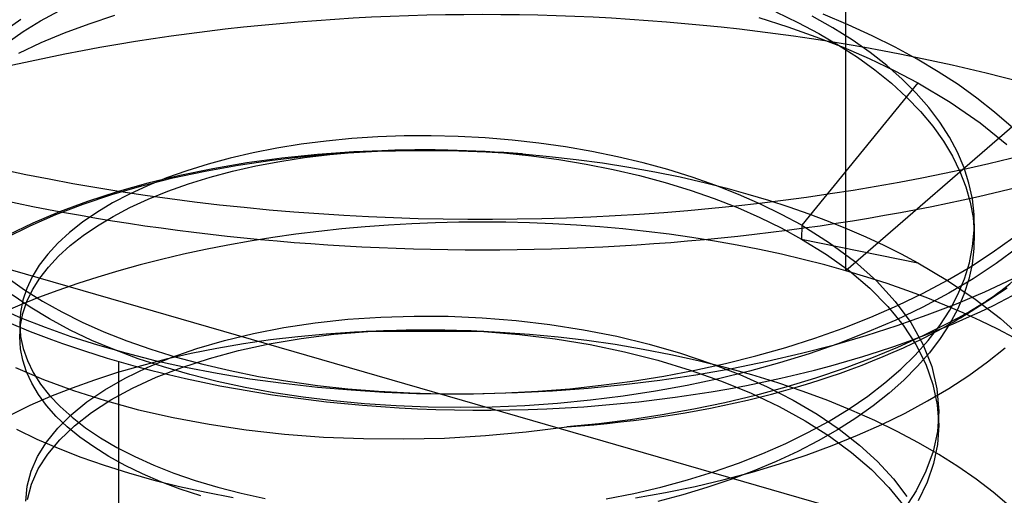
# Model space of a CAD drawing. Header units: millimetres. Extents: x -24 to 80, y -43 to 164.
# Tile 217 of 223: x 67.52 to 69.89, y 137.3 to 138.45. Entities that reach past the tile are written whole.
import ezdxf

# ---------------------------------------------------------------- set-up
doc = ezdxf.new("R2010")
doc.units = ezdxf.units.MM
doc.layers.add('MAIN-1', color=7, linetype='Continuous')
doc.layers.add('MAIN-2', color=7, linetype='Continuous')

msp = doc.modelspace()

# ---------------------------------------------------------------- linework, layer by layer
at = {"layer": 'MAIN-1'}
for p, q in [((69.8426, 137.7911), (69.9091, 137.8219)), ((69.7742, 137.7622), (69.8426, 137.7911)), ((69.878, 137.7876), (69.8593, 137.7756)), ((69.8964, 137.7999), (69.878, 137.7876)), ((69.7038, 137.735), (69.7742, 137.7622)), ((69.8331, 137.7595), (69.8063, 137.7437)), ((69.8097, 137.7441), (69.8614, 137.7769)), ((69.8593, 137.7756), (69.8331, 137.7595)), ((67.4634, 137.7527), (67.5193, 137.7283)), ((69.6315, 137.7095), (69.7038, 137.735)), ((69.8063, 137.7437), (69.779, 137.7283)), ((67.5193, 137.7283), (67.5779, 137.7053)), ((69.5571, 137.6857), (69.6315, 137.7095)), ((69.751, 137.7133), (69.7225, 137.6988)), ((69.779, 137.7283), (69.751, 137.7133)), ((67.5779, 137.7053), (67.6395, 137.6834)), ((69.4803, 137.6634), (69.5571, 137.6857)), ((69.7225, 137.6988), (69.6935, 137.6846)), ((67.6395, 137.6834), (67.7044, 137.6628)), ((67.7044, 137.6628), (67.7721, 137.6434)), ((69.4006, 137.6428), (69.4803, 137.6634)), ((69.4883, 137.6656), (69.419, 137.6416)), ((67.8024, 137.6297), (67.7457, 137.6507)), ((67.7721, 137.6434), (67.8427, 137.6254)), ((69.3179, 137.6237), (69.4006, 137.6428)), ((69.419, 137.6416), (69.348, 137.6195)), ((67.863, 137.61), (67.8024, 137.6297)), ((67.8427, 137.6254), (67.916, 137.609)), ((69.2327, 137.6064), (69.3179, 137.6237)), ((69.348, 137.6195), (69.2754, 137.5995)), ((67.9267, 137.5916), (67.863, 137.61)), ((67.916, 137.609), (67.9922, 137.5944)), ((67.9927, 137.5749), (67.9267, 137.5916)), ((67.9922, 137.5944), (68.0713, 137.5814)), ((69.0594, 137.578), (69.1463, 137.5911)), ((69.1463, 137.5911), (69.2327, 137.6064)), ((69.2754, 137.5995), (69.2012, 137.5814)), ((68.0601, 137.5602), (67.9927, 137.5749)), ((68.0713, 137.5814), (68.1526, 137.5704)), ((68.1526, 137.5704), (68.2347, 137.5613)), ((68.8865, 137.5586), (68.9728, 137.5672)), ((68.9728, 137.5672), (69.0594, 137.578)), ((69.2012, 137.5814), (69.1257, 137.5654)), ((68.1291, 137.5474), (68.0601, 137.5602)), ((68.1999, 137.5366), (68.1291, 137.5474)), ((68.2347, 137.5613), (68.3157, 137.5542)), ((68.3157, 137.5542), (68.3947, 137.5492)), ((68.3947, 137.5492), (68.4728, 137.5461)), ((68.4728, 137.5461), (68.5518, 137.545)), ((68.5518, 137.545), (68.6328, 137.5455)), ((68.6328, 137.5455), (68.716, 137.5479)), ((68.716, 137.5479), (68.8008, 137.5522)), ((68.8008, 137.5522), (68.8865, 137.5586)), ((69.0489, 137.5514), (68.971, 137.5394)), ((69.1257, 137.5654), (69.0489, 137.5514)), ((68.2729, 137.5277), (68.1999, 137.5366)), ((68.3478, 137.5207), (68.2729, 137.5277)), ((68.424, 137.5157), (68.3478, 137.5207)), ((68.813, 137.5219), (68.7339, 137.5163)), ((68.8922, 137.5296), (68.813, 137.5219)), ((68.971, 137.5394), (68.8922, 137.5296)), ((68.5008, 137.5127), (68.424, 137.5157)), ((68.5779, 137.5118), (68.5008, 137.5127)), ((68.6556, 137.513), (68.5779, 137.5118)), ((68.7339, 137.5163), (68.6556, 137.513))]:
    msp.add_line(p, q, dxfattribs=at)
for centre, major_axis, start_param, end_param in [((68.6318, 139.4209), (-2.91, 0), -0.000094, 2.617994), ((68.6318, 139.3472), (2.91, 0), -2.473779, -0.667777), ((68.6318, 138.3817), (1.7525, 0), -2.682682, -2.094395), ((68.6318, 138.3817), (1.7525, 0), -2.094395, -0.458929), ((68.6318, 138.2085), (-1.5, 0), 2.400918, 2.473944)]:
    msp.add_ellipse(centre, major_axis=major_axis, ratio=0.5, start_param=start_param, end_param=end_param, dxfattribs=at)
at = {"layer": 'MAIN-2'}
for p, q in [((0.3301, 157.2326), (71.6906, 136.6326)), ((69.508, 137.8415), (69.508, 139.1405)), ((67.5669, 138.4439), (67.6118, 138.4684)), ((67.519, 138.447), (67.4808, 138.4198)), ((67.6839, 138.4371), (67.7458, 138.4576)), ((69.2984, 138.4516), (69.368, 138.4295)), ((69.3393, 138.4654), (69.3923, 138.4401)), ((69.4762, 138.4273), (69.4269, 138.4552)), ((69.5133, 138.4345), (69.4531, 138.4596)), ((67.5252, 138.4182), (67.5669, 138.4439)), ((67.6246, 138.415), (67.6839, 138.4371)), ((69.368, 138.4295), (69.4357, 138.4057)), ((69.3923, 138.4401), (69.4427, 138.4136)), ((69.5226, 138.398), (69.4762, 138.4273)), ((69.5713, 138.4081), (69.5133, 138.4345)), ((67.4867, 138.3912), (67.5252, 138.4182)), ((67.5682, 138.3914), (67.6246, 138.415)), ((69.4357, 138.4057), (69.5011, 138.3801)), ((69.4427, 138.4136), (69.4904, 138.3856)), ((69.566, 138.3675), (69.5226, 138.398)), ((69.6269, 138.3803), (69.5713, 138.4081)), ((67.5147, 138.3664), (67.5682, 138.3914)), ((69.4904, 138.3856), (69.5355, 138.3564)), ((69.5011, 138.3801), (69.5639, 138.353)), ((69.6799, 138.3514), (69.6269, 138.3803)), ((69.5355, 138.3564), (69.5778, 138.3256)), ((69.5639, 138.353), (69.624, 138.3243)), ((69.6063, 138.3359), (69.566, 138.3675)), ((69.7304, 138.3213), (69.6799, 138.3514)), ((69.5778, 138.3256), (69.6174, 138.2935)), ((69.6434, 138.3032), (69.6063, 138.3359)), ((69.624, 138.3243), (69.6813, 138.2941)), ((69.6772, 138.2696), (69.6434, 138.3032)), ((69.7782, 138.2901), (69.7304, 138.3213)), ((69.6813, 138.2941), (69.4013, 137.9511)), ((69.6174, 138.2935), (69.654, 138.26)), ((69.6813, 138.2941), (69.7593, 138.2476)), ((69.8234, 138.2577), (69.7782, 138.2901)), ((70.008, 138.2745), (69.508, 137.8415)), ((69.654, 138.26), (69.6874, 138.2254)), ((69.7075, 138.2351), (69.6772, 138.2696)), ((69.8661, 138.2241), (69.8234, 138.2577)), ((69.7342, 138.1997), (69.7075, 138.2351)), ((69.7593, 138.2476), (69.8311, 138.1982)), ((69.6874, 138.2254), (69.7171, 138.19)), ((69.9061, 138.1894), (69.8661, 138.2241)), ((69.7171, 138.19), (69.7429, 138.154)), ((69.7574, 138.1637), (69.7342, 138.1997)), ((69.8311, 138.1982), (69.896, 138.1461)), ((68.3169, 138.1601), (68.2552, 138.1541)), ((68.3797, 138.1642), (68.3169, 138.1601)), ((68.4436, 138.1665), (68.3797, 138.1642)), ((68.5082, 138.1669), (68.4436, 138.1665)), ((68.5733, 138.1653), (68.5082, 138.1669)), ((68.6385, 138.1619), (68.5733, 138.1653)), ((68.7035, 138.1566), (68.6385, 138.1619)), ((69.7768, 138.127), (69.7574, 138.1637)), ((68.1362, 138.137), (68.0792, 138.1258)), ((68.1949, 138.1464), (68.1362, 138.137)), ((68.2552, 138.1541), (68.1949, 138.1464)), ((68.7681, 138.1493), (68.7035, 138.1566)), ((68.832, 138.1402), (68.7681, 138.1493)), ((68.8953, 138.1292), (68.832, 138.1402)), ((69.7429, 138.154), (69.7647, 138.1177)), ((68.0239, 138.1131), (67.9707, 138.0987)), ((68.0792, 138.1258), (68.0239, 138.1131)), ((68.1483, 138.1128), (68.0643, 138.1013)), ((68.1247, 138.1082), (68.208, 138.1178)), ((68.1438, 138.1053), (68.2033, 138.1146)), ((68.2341, 138.1217), (68.1483, 138.1128)), ((68.2033, 138.1146), (68.264, 138.1221)), ((68.208, 138.1178), (68.2929, 138.125)), ((68.3216, 138.128), (68.2341, 138.1217)), ((68.264, 138.1221), (68.3258, 138.1278)), ((68.2929, 138.125), (68.379, 138.1297)), ((68.3665, 138.1302), (68.3216, 138.128)), ((68.3258, 138.1278), (68.373, 138.1309)), ((68.3433, 138.1291), (68.3442, 138.1292)), ((68.3442, 138.1292), (68.3453, 138.1292)), ((68.3453, 138.1292), (68.3467, 138.1293)), ((68.3467, 138.1293), (68.3483, 138.1294)), ((68.3483, 138.1294), (68.348, 138.1294)), ((68.348, 138.1294), (68.3481, 138.1294)), ((68.3481, 138.1294), (68.3485, 138.1294)), ((68.3485, 138.1294), (68.3493, 138.1295)), ((68.3493, 138.1295), (68.349, 138.1294)), ((68.349, 138.1294), (68.3491, 138.1294)), ((68.3491, 138.1294), (68.3496, 138.1295)), ((68.3496, 138.1295), (68.3506, 138.1295)), ((68.4117, 138.1317), (68.3665, 138.1302)), ((68.373, 138.1309), (68.4208, 138.1329)), ((68.379, 138.1297), (68.466, 138.1318)), ((68.457, 138.1325), (68.4117, 138.1317)), ((68.4208, 138.1329), (68.4691, 138.1338)), ((68.5025, 138.1326), (68.457, 138.1325)), ((68.466, 138.1318), (68.5534, 138.1315)), ((68.4691, 138.1338), (68.5179, 138.1337)), ((68.5481, 138.1321), (68.5025, 138.1326)), ((68.5179, 138.1337), (68.567, 138.1325)), ((68.5937, 138.1308), (68.5481, 138.1321)), ((68.5534, 138.1315), (68.641, 138.1286)), ((68.567, 138.1325), (68.6162, 138.1302)), ((68.6162, 138.1299), (68.5937, 138.1308)), ((68.6162, 138.1302), (68.6834, 138.1254)), ((68.6387, 138.1288), (68.6162, 138.1299)), ((68.6312, 138.1293), (68.6305, 138.1294)), ((68.6305, 138.1294), (68.6307, 138.1294)), ((68.6307, 138.1294), (68.6308, 138.1294)), ((68.6308, 138.1294), (68.6309, 138.1294)), ((68.6309, 138.1294), (68.6311, 138.1293)), ((68.6311, 138.1293), (68.6313, 138.1293)), ((68.632, 138.1293), (68.6312, 138.1293)), ((68.6313, 138.1293), (68.6315, 138.1293)), ((68.6315, 138.1293), (68.6317, 138.1293)), ((68.6317, 138.1293), (68.6319, 138.1293)), ((68.6328, 138.1293), (68.632, 138.1293)), ((68.6336, 138.1292), (68.6328, 138.1293)), ((68.6611, 138.1276), (68.6387, 138.1288)), ((68.641, 138.1286), (68.7285, 138.123)), ((68.6836, 138.1263), (68.6611, 138.1276)), ((68.6834, 138.1254), (68.7502, 138.1185)), ((68.706, 138.1247), (68.6836, 138.1263)), ((68.7285, 138.123), (68.706, 138.1247)), ((68.7285, 138.123), (68.7932, 138.1172)), ((68.7502, 138.1185), (68.8164, 138.1096)), ((68.7932, 138.1172), (68.8575, 138.1101)), ((68.9577, 138.1164), (68.8953, 138.1292)), ((69.0189, 138.1018), (68.9577, 138.1164)), ((69.7647, 138.1177), (69.7828, 138.081)), ((69.7926, 138.0899), (69.7768, 138.127)), ((67.9707, 138.0987), (67.9196, 138.0828)), ((67.9633, 138.0818), (68.043, 138.0962)), ((68.0643, 138.1013), (67.9824, 138.0874)), ((68.0295, 138.0815), (68.0858, 138.0942)), ((68.043, 138.0962), (68.1247, 138.1082)), ((68.0858, 138.0942), (68.1438, 138.1053)), ((68.8164, 138.1096), (68.882, 138.0987)), ((68.8575, 138.1101), (68.9214, 138.1015)), ((68.882, 138.0987), (68.9467, 138.0858)), ((68.9214, 138.1015), (68.9846, 138.0915)), ((68.9846, 138.0915), (69.047, 138.0802)), ((69.0789, 138.0853), (69.0189, 138.1018)), ((69.8045, 138.0525), (69.7926, 138.0899)), ((67.8109, 138.0464), (67.8859, 138.0652)), ((67.8708, 138.0654), (67.8246, 138.0466)), ((67.9027, 138.0712), (67.8256, 138.0525)), ((67.9196, 138.0828), (67.8708, 138.0654)), ((67.8859, 138.0652), (67.9633, 138.0818)), ((67.9824, 138.0874), (67.9027, 138.0712)), ((67.9232, 138.051), (67.9753, 138.067)), ((67.9753, 138.067), (68.0295, 138.0815)), ((68.9467, 138.0858), (69.0102, 138.071)), ((69.0102, 138.071), (69.0722, 138.0543)), ((69.047, 138.0802), (69.1086, 138.0676)), ((69.1374, 138.0672), (69.0789, 138.0853)), ((69.1086, 138.0676), (69.1693, 138.0536)), ((69.1943, 138.0473), (69.1374, 138.0672)), ((69.7828, 138.081), (69.797, 138.0442)), ((67.7387, 138.0253), (67.8109, 138.0464)), ((67.8256, 138.0525), (67.7513, 138.0316)), ((67.8246, 138.0466), (67.7811, 138.0264)), ((67.8735, 138.0334), (67.9232, 138.051)), ((69.0722, 138.0543), (69.1323, 138.0359)), ((69.1693, 138.0536), (69.2209, 138.0406)), ((69.2493, 138.0257), (69.1943, 138.0473)), ((69.797, 138.0442), (69.8076, 138.0072)), ((69.8126, 138.0148), (69.8045, 138.0525)), ((67.6695, 138.0022), (67.7387, 138.0253)), ((67.7513, 138.0316), (67.68, 138.0085)), ((67.7811, 138.0264), (67.7403, 138.0049)), ((67.8265, 138.0144), (67.8735, 138.0334)), ((69.1323, 138.0359), (69.1905, 138.0157)), ((69.2209, 138.0406), (69.2718, 138.0265)), ((69.3023, 138.0024), (69.2493, 138.0257)), ((69.2718, 138.0265), (69.3217, 138.0116)), ((67.6038, 137.977), (67.6695, 138.0022)), ((67.68, 138.0085), (67.6122, 137.9833)), ((67.7403, 138.0049), (67.7026, 137.9823)), ((67.7415, 137.9726), (67.7824, 137.994)), ((67.7824, 137.994), (67.8265, 138.0144)), ((69.1905, 138.0157), (69.2466, 137.9938)), ((69.2466, 137.9938), (69.3005, 137.9701)), ((69.353, 137.9775), (69.3023, 138.0024)), ((69.3217, 138.0116), (69.3707, 137.9958)), ((69.3707, 137.9958), (69.4186, 137.979)), ((69.8076, 138.0072), (69.8143, 137.97)), ((69.8168, 137.977), (69.8126, 138.0148)), ((67.5418, 137.9501), (67.6038, 137.977)), ((67.6122, 137.9833), (67.5481, 137.9561)), ((67.7026, 137.9823), (67.6679, 137.9585)), ((67.7038, 137.9501), (67.7415, 137.9726)), ((69.3005, 137.9701), (69.3522, 137.9449)), ((69.4013, 137.9511), (69.353, 137.9775)), ((69.4186, 137.979), (69.4655, 137.9614)), ((69.8143, 137.97), (69.8173, 137.9326)), ((69.8171, 137.9391), (69.8168, 137.977)), ((67.4835, 137.9213), (67.5418, 137.9501)), ((67.5481, 137.9561), (67.488, 137.9271)), ((67.6679, 137.9585), (67.6366, 137.9338)), ((67.6694, 137.9266), (67.7038, 137.9501)), ((69.4013, 137.9511), (69.4012, 137.918)), ((69.4013, 137.9511), (69.4683, 137.909)), ((69.4655, 137.9614), (69.5112, 137.943)), ((69.8175, 137.9492), (69.8175, 137.9547)), ((69.8175, 137.9437), (69.8175, 137.9492)), ((67.6366, 137.9338), (67.6088, 137.9082)), ((67.6382, 137.9021), (67.6694, 137.9266)), ((69.3522, 137.9449), (69.4012, 137.918)), ((69.5112, 137.943), (69.5557, 137.9236)), ((69.5557, 137.9236), (69.5989, 137.9035)), ((69.8134, 137.8999), (69.8171, 137.9391)), ((69.8173, 137.9326), (69.8165, 137.895)), ((69.8175, 137.9383), (69.8175, 137.9437)), ((69.8175, 137.9328), (69.8175, 137.9383)), ((69.8175, 137.9273), (69.8175, 137.9328)), ((69.8175, 137.9218), (69.8175, 137.9273)), ((67.6088, 137.9082), (67.5845, 137.8818)), ((67.6104, 137.8767), (67.6382, 137.9021)), ((69.4012, 137.918), (69.6812, 137.8609)), ((69.4012, 137.918), (69.4615, 137.8807)), ((69.4683, 137.909), (69.5287, 137.8643)), ((69.5989, 137.9035), (69.6407, 137.8825)), ((69.8056, 137.861), (69.8134, 137.8999)), ((69.8608, 137.8856), (69.9101, 137.9212)), ((67.5845, 137.8818), (67.5638, 137.8547)), ((67.5859, 137.8504), (67.6104, 137.8767)), ((69.4615, 137.8807), (69.5164, 137.841)), ((69.6407, 137.8825), (69.6812, 137.8609)), ((69.8083, 137.8514), (69.8608, 137.8856)), ((69.8165, 137.895), (69.8119, 137.8578)), ((69.9223, 137.8977), (69.8701, 137.859)), ((67.5638, 137.8547), (67.5468, 137.827)), ((69.5287, 137.8643), (69.5816, 137.8171)), ((69.6812, 137.8609), (69.7531, 137.8184)), ((69.7527, 137.8187), (69.8083, 137.8514)), ((69.7937, 137.8224), (69.8056, 137.861)), ((69.8119, 137.8578), (69.8038, 137.821)), ((69.8701, 137.859), (69.8145, 137.8222)), ((67.565, 137.8234), (67.5859, 137.8504)), ((69.5164, 137.841), (69.5656, 137.7993)), ((67.489, 137.8234), (67.5284, 137.7953)), ((67.5468, 137.827), (67.5335, 137.7989)), ((67.5477, 137.7957), (67.565, 137.8234)), ((69.5816, 137.8171), (69.6269, 137.7678)), ((69.694, 137.7874), (69.7527, 137.8187)), ((69.7531, 137.8184), (69.8196, 137.7735)), ((69.8145, 137.8222), (69.7557, 137.7873)), ((69.7779, 137.7844), (69.7937, 137.8224)), ((69.8038, 137.821), (69.792, 137.7845)), ((67.5415, 137.7539), (67.4984, 137.7834)), ((67.5335, 137.7989), (67.524, 137.7705)), ((67.5284, 137.7953), (67.5714, 137.7682)), ((67.5342, 137.7675), (67.5477, 137.7957)), ((69.5656, 137.7993), (69.6088, 137.7556)), ((69.6324, 137.7578), (69.694, 137.7874)), ((69.7557, 137.7873), (69.6935, 137.7542)), ((69.7581, 137.7468), (69.7779, 137.7844)), ((69.792, 137.7845), (69.7766, 137.7486)), ((67.524, 137.7705), (67.5184, 137.7418)), ((67.5244, 137.7389), (67.5342, 137.7675)), ((67.5714, 137.7682), (67.6178, 137.7423)), ((69.5681, 137.7298), (69.6324, 137.7578)), ((69.6269, 137.7678), (69.6642, 137.7168)), ((69.8196, 137.7735), (69.8802, 137.7264)), ((67.5184, 137.7418), (67.5166, 137.7125)), ((67.5186, 137.7101), (67.5244, 137.7389)), ((67.5884, 137.7255), (67.5415, 137.7539)), ((67.6178, 137.7423), (67.6672, 137.7176)), ((68.3868, 137.7301), (68.4676, 137.7325)), ((68.4676, 137.7325), (68.5491, 137.732)), ((69.6088, 137.7556), (69.6457, 137.7104)), ((69.6935, 137.7542), (69.628, 137.7228)), ((69.7342, 137.7099), (69.7581, 137.7468)), ((69.7766, 137.7486), (69.7576, 137.7131)), ((67.5166, 137.7125), (67.5188, 137.6833)), ((67.5166, 137.682), (67.5186, 137.7101)), ((67.6382, 137.6987), (67.5884, 137.7255)), ((67.6672, 137.7176), (67.7196, 137.6944)), ((68.1532, 137.7048), (68.2291, 137.7162)), ((68.2291, 137.7162), (68.3071, 137.7246)), ((68.3071, 137.7246), (68.3868, 137.7301)), ((68.5491, 137.732), (68.631, 137.7284)), ((68.631, 137.7284), (68.713, 137.7219)), ((68.713, 137.7219), (68.7947, 137.7122)), ((68.7947, 137.7122), (68.8757, 137.6995)), ((69.5016, 137.7036), (69.5681, 137.7298)), ((69.628, 137.7228), (69.5595, 137.6932)), ((69.6457, 137.7104), (69.6763, 137.6638)), ((69.6642, 137.7168), (69.6935, 137.6645)), ((69.7065, 137.6737), (69.7342, 137.7099)), ((69.7576, 137.7131), (69.7352, 137.6782)), ((69.8802, 137.7264), (69.9348, 137.6774)), ((67.6904, 137.6738), (67.6382, 137.6987)), ((67.7196, 137.6944), (67.7748, 137.6727)), ((68.0102, 137.6735), (68.0801, 137.6905)), ((68.0801, 137.6905), (68.1532, 137.7048)), ((68.2549, 137.689), (68.1872, 137.6827)), ((68.1946, 137.6783), (68.274, 137.6884)), ((68.3236, 137.6938), (68.2549, 137.689)), ((68.274, 137.6884), (68.3557, 137.6952)), ((68.3933, 137.6969), (68.3236, 137.6938)), ((68.3515, 137.695), (68.3547, 137.6952)), ((68.6351, 137.6951), (68.3515, 137.695)), ((68.3547, 137.6952), (68.3543, 137.6952)), ((68.3543, 137.6952), (68.3543, 137.6952)), ((68.3543, 137.6952), (68.3547, 137.6952)), ((68.3547, 137.6952), (68.3556, 137.6953)), ((68.3557, 137.6952), (68.4015, 137.6977)), ((68.4635, 137.6984), (68.3933, 137.6969)), ((68.4015, 137.6977), (68.4478, 137.6991)), ((68.4478, 137.6991), (68.4944, 137.6996)), ((68.534, 137.6982), (68.4635, 137.6984)), ((68.4944, 137.6996), (68.5413, 137.6991)), ((68.6045, 137.6965), (68.534, 137.6982)), ((68.5413, 137.6991), (68.5883, 137.6976)), ((68.5883, 137.6976), (68.6354, 137.6951)), ((68.6749, 137.6931), (68.6045, 137.6965)), ((68.6352, 137.6951), (68.6351, 137.6951)), ((68.6353, 137.6951), (68.6352, 137.6951)), ((68.6354, 137.6951), (68.6353, 137.6951)), ((68.6353, 137.6951), (68.6353, 137.6951)), ((68.6354, 137.6951), (68.7214, 137.6879)), ((68.745, 137.6881), (68.6749, 137.6931)), ((68.7214, 137.6879), (68.8068, 137.6774)), ((68.8144, 137.6815), (68.745, 137.6881)), ((68.8757, 137.6995), (68.9554, 137.6836)), ((69.4331, 137.6793), (69.5016, 137.7036)), ((69.5595, 137.6932), (69.4883, 137.6656)), ((67.5184, 137.6538), (67.5166, 137.682)), ((67.5188, 137.6833), (67.5251, 137.6541)), ((67.7457, 137.6507), (67.6904, 137.6738)), ((67.7748, 137.6727), (67.8328, 137.6524)), ((67.9439, 137.6541), (68.0102, 137.6735)), ((68.0557, 137.6653), (67.9921, 137.6543)), ((68.0441, 137.6491), (68.1178, 137.6652)), ((68.1207, 137.6747), (68.0557, 137.6653)), ((68.1178, 137.6652), (68.1946, 137.6783)), ((68.1872, 137.6827), (68.1207, 137.6747)), ((68.8068, 137.6774), (68.8912, 137.6635)), ((68.8833, 137.6733), (68.8144, 137.6815)), ((68.9514, 137.6636), (68.8833, 137.6733)), ((68.8912, 137.6635), (68.9739, 137.6463)), ((69.019, 137.6522), (68.9514, 137.6636)), ((68.9554, 137.6836), (69.0334, 137.6647)), ((69.0334, 137.6647), (69.1091, 137.6429)), ((69.3629, 137.657), (69.4331, 137.6793)), ((69.6935, 137.6846), (69.6326, 137.6567)), ((69.6751, 137.6384), (69.7065, 137.6737)), ((69.6763, 137.6638), (69.7003, 137.6161)), ((69.6935, 137.6645), (69.7146, 137.6112)), ((69.7352, 137.6782), (69.7093, 137.644)), ((67.5238, 137.6257), (67.5184, 137.6538)), ((67.5251, 137.6541), (67.5352, 137.6252)), ((67.8328, 137.6524), (67.8938, 137.6337)), ((67.9301, 137.6419), (67.8695, 137.6281)), ((67.8817, 137.6323), (67.9439, 137.6541)), ((67.9921, 137.6543), (67.9301, 137.6419)), ((67.9739, 137.6302), (68.0441, 137.6491)), ((68.9739, 137.6463), (69.0545, 137.6259)), ((69.0859, 137.6392), (69.019, 137.6522)), ((69.152, 137.6246), (69.0859, 137.6392)), ((69.1091, 137.6429), (69.1821, 137.6184)), ((69.2911, 137.6366), (69.3629, 137.657)), ((69.6326, 137.6567), (69.5694, 137.6306)), ((69.6403, 137.6041), (69.6751, 137.6384)), ((69.7093, 137.644), (69.68, 137.6105)), ((69.8494, 137.6222), (69.8917, 137.6559)), ((67.5329, 137.5978), (67.5238, 137.6257)), ((67.5352, 137.6252), (67.5492, 137.5966)), ((67.7555, 136.3238), (67.7555, 137.6228)), ((67.8695, 137.6281), (67.8103, 137.6128)), ((67.8238, 137.6084), (67.8817, 137.6323)), ((67.8938, 137.6337), (67.9577, 137.6164)), ((67.9076, 137.6087), (67.9739, 137.6302)), ((67.9577, 137.6164), (68.024, 137.6008)), ((69.0545, 137.6259), (69.1326, 137.6023)), ((69.1438, 137.6021), (69.218, 137.6183)), ((69.2172, 137.6084), (69.152, 137.6246)), ((69.1821, 137.6184), (69.2519, 137.5913)), ((69.218, 137.6183), (69.2911, 137.6366)), ((69.5694, 137.6306), (69.5035, 137.6059)), ((69.7003, 137.6161), (69.7177, 137.5677)), ((69.8041, 137.5895), (69.8494, 137.6222)), ((67.5068, 137.6086), (67.5742, 137.5795)), ((67.5456, 137.5703), (67.5329, 137.5978)), ((67.5492, 137.5966), (67.567, 137.5686)), ((67.7526, 137.5961), (67.6967, 137.5781)), ((67.8103, 137.6128), (67.7526, 137.5961)), ((67.7705, 137.5826), (67.8238, 137.6084)), ((67.8456, 137.5848), (67.9076, 137.6087)), ((68.024, 137.6008), (68.0924, 137.587)), ((69.069, 137.5879), (69.1438, 137.6021)), ((69.1326, 137.6023), (69.2077, 137.5758)), ((69.2811, 137.5906), (69.2172, 137.6084)), ((69.2519, 137.5913), (69.3182, 137.5617)), ((69.3437, 137.5714), (69.2811, 137.5906)), ((69.5035, 137.6059), (69.4346, 137.5827)), ((69.602, 137.5711), (69.6403, 137.6041)), ((69.68, 137.6105), (69.6475, 137.5779)), ((69.7146, 137.6112), (69.7274, 137.5573)), ((67.5618, 137.5432), (67.5456, 137.5703)), ((67.567, 137.5686), (67.5886, 137.5412)), ((67.5742, 137.5795), (67.6462, 137.5528)), ((67.6967, 137.5781), (67.6427, 137.5588)), ((67.722, 137.5548), (67.7705, 137.5826)), ((67.7883, 137.5586), (67.8456, 137.5848)), ((68.0924, 137.587), (68.1625, 137.5752)), ((68.1625, 137.5752), (68.2341, 137.5652)), ((68.9183, 137.5655), (68.9938, 137.5757)), ((68.9938, 137.5757), (69.069, 137.5879)), ((69.2077, 137.5758), (69.2792, 137.5465)), ((69.4048, 137.5508), (69.3437, 137.5714)), ((69.4346, 137.5827), (69.3632, 137.561)), ((69.5604, 137.5393), (69.602, 137.5711)), ((69.6475, 137.5779), (69.6118, 137.5463)), ((69.7177, 137.5677), (69.7282, 137.5187)), ((69.7558, 137.558), (69.8041, 137.5895)), ((67.5814, 137.5167), (67.5618, 137.5432)), ((67.6427, 137.5588), (67.5909, 137.5383)), ((67.6462, 137.5528), (67.7225, 137.5285)), ((67.6788, 137.5254), (67.722, 137.5548)), ((67.736, 137.5302), (67.7883, 137.5586)), ((68.2341, 137.5652), (68.3071, 137.5572)), ((68.3071, 137.5572), (68.3812, 137.5512)), ((68.3812, 137.5512), (68.4565, 137.5471)), ((68.4565, 137.5471), (68.5328, 137.5451)), ((68.5328, 137.5451), (68.61, 137.5451)), ((68.61, 137.5451), (68.6877, 137.5472)), ((68.6877, 137.5472), (68.7652, 137.5513)), ((68.7652, 137.5513), (68.8422, 137.5574)), ((68.8422, 137.5574), (68.9183, 137.5655)), ((69.2792, 137.5465), (69.3469, 137.5145)), ((69.3632, 137.561), (69.2901, 137.5412)), ((69.3182, 137.5617), (69.3805, 137.5298)), ((69.4643, 137.5286), (69.4048, 137.5508)), ((69.6118, 137.5463), (69.5732, 137.5157)), ((69.7046, 137.5277), (69.7558, 137.558)), ((69.7274, 137.5573), (69.7317, 137.5029)), ((67.5909, 137.5383), (67.5414, 137.5166)), ((67.5886, 137.5412), (67.614, 137.5144)), ((67.6409, 137.4945), (67.6788, 137.5254)), ((67.6893, 137.5), (67.736, 137.5302)), ((67.7225, 137.5285), (67.8026, 137.5067)), ((69.216, 137.5234), (69.141, 137.5078)), ((69.2901, 137.5412), (69.216, 137.5234)), ((69.3805, 137.5298), (69.4385, 137.4957)), ((69.5221, 137.5051), (69.4643, 137.5286)), ((69.5155, 137.5087), (69.5604, 137.5393)), ((69.6508, 137.4987), (69.7046, 137.5277)), ((67.5414, 137.5166), (67.4943, 137.4937)), ((67.6046, 137.4907), (67.5814, 137.5167)), ((67.614, 137.5144), (67.643, 137.4884)), ((67.6483, 137.4679), (67.6893, 137.5)), ((67.8026, 137.5067), (67.8862, 137.4877)), ((69.141, 137.5078), (69.0652, 137.4942)), ((69.3469, 137.5145), (69.4101, 137.4799)), ((69.4385, 137.4957), (69.4919, 137.4595)), ((69.4674, 137.4794), (69.5155, 137.5087)), ((69.578, 137.4803), (69.5221, 137.5051)), ((69.5732, 137.5157), (69.5319, 137.4864)), ((69.5943, 137.4711), (69.6508, 137.4987)), ((69.7282, 137.5187), (69.7317, 137.4694)), ((69.7317, 137.5029), (69.7283, 137.4544)), ((69.7317, 137.4997), (69.7317, 137.5025)), ((69.7317, 137.497), (69.7317, 137.4997)), ((69.7317, 137.4943), (69.7317, 137.497)), ((67.6313, 137.4654), (67.6046, 137.4907)), ((67.6084, 137.4623), (67.6409, 137.4945)), ((67.643, 137.4884), (67.6756, 137.4633)), ((67.8862, 137.4877), (67.9729, 137.4716)), ((67.9729, 137.4716), (68.0624, 137.4583)), ((68.9123, 137.473), (68.8355, 137.4654)), ((68.9889, 137.4826), (68.9123, 137.473)), ((69.0652, 137.4942), (68.9889, 137.4826)), ((69.4101, 137.4799), (69.4685, 137.4429)), ((69.4165, 137.4516), (69.4674, 137.4794)), ((69.5319, 137.4864), (69.4879, 137.4584)), ((69.6317, 137.4542), (69.578, 137.4803)), ((69.7317, 137.4915), (69.7317, 137.4943)), ((69.7317, 137.4888), (69.7317, 137.4915)), ((69.7317, 137.486), (69.7317, 137.4888)), ((69.7317, 137.4833), (69.7317, 137.486)), ((69.7317, 137.4805), (69.7317, 137.4833)), ((69.7317, 137.4778), (69.7317, 137.4805)), ((69.7317, 137.475), (69.7317, 137.4778)), ((69.7317, 137.4722), (69.7317, 137.475)), ((69.7317, 137.4695), (69.7317, 137.4722)), ((67.5087, 137.4596), (67.5578, 137.436)), ((67.5814, 137.4287), (67.6084, 137.4623)), ((67.6133, 137.4344), (67.6483, 137.4679)), ((67.6616, 137.4407), (67.6313, 137.4654)), ((67.6756, 137.4633), (67.7117, 137.4392)), ((68.0624, 137.4583), (68.1546, 137.4481)), ((68.1546, 137.4481), (68.249, 137.4409)), ((68.6392, 137.4442), (68.7376, 137.4532)), ((68.7376, 137.4532), (68.8355, 137.4654)), ((69.3631, 137.4254), (69.4165, 137.4516)), ((69.4879, 137.4584), (69.4412, 137.4316)), ((69.4919, 137.4595), (69.5404, 137.4213)), ((69.5356, 137.445), (69.5943, 137.4711)), ((69.683, 137.4271), (69.6317, 137.4542)), ((69.7283, 137.4544), (69.718, 137.406)), ((69.7317, 137.4694), (69.7286, 137.4232)), ((67.5578, 137.436), (67.6096, 137.4137)), ((67.5599, 137.394), (67.5814, 137.4287)), ((67.5843, 137.3997), (67.6133, 137.4344)), ((67.6951, 137.4169), (67.6616, 137.4407)), ((67.7117, 137.4392), (67.7511, 137.416)), ((68.249, 137.4409), (68.3451, 137.4369)), ((68.3451, 137.4369), (68.4425, 137.4361)), ((68.4425, 137.4361), (68.5407, 137.4385)), ((68.5407, 137.4385), (68.6392, 137.4442)), ((69.3073, 137.401), (69.3631, 137.4254)), ((69.4412, 137.4316), (69.3918, 137.4062)), ((69.4685, 137.4429), (69.5216, 137.4037)), ((69.4747, 137.4204), (69.5356, 137.445)), ((69.7317, 137.3988), (69.683, 137.4271)), ((67.6096, 137.4137), (67.6639, 137.3925)), ((67.7315, 137.3941), (67.6951, 137.4169)), ((67.7511, 137.416), (67.7938, 137.3941)), ((69.2492, 137.3782), (69.3073, 137.401)), ((69.3918, 137.4062), (69.34, 137.382)), ((69.4121, 137.3974), (69.4747, 137.4204)), ((69.5216, 137.4037), (69.5693, 137.3625)), ((69.5404, 137.4213), (69.5839, 137.3815)), ((69.718, 137.406), (69.7009, 137.3582)), ((69.7286, 137.4232), (69.7192, 137.3773)), ((67.5444, 137.3585), (67.5599, 137.394)), ((67.5615, 137.3639), (67.5843, 137.3997)), ((67.6639, 137.3925), (67.7204, 137.3727)), ((67.7708, 137.3726), (67.7315, 137.3941)), ((67.7938, 137.3941), (67.8397, 137.3734)), ((69.1887, 137.3571), (69.2492, 137.3782)), ((69.34, 137.382), (69.286, 137.3594)), ((69.3479, 137.3761), (69.4121, 137.3974)), ((69.5839, 137.3815), (69.6222, 137.3401)), ((69.7192, 137.3773), (69.7037, 137.3318)), ((69.7778, 137.3696), (69.7317, 137.3988)), ((67.535, 137.3225), (67.5444, 137.3585)), ((67.5451, 137.3274), (67.5615, 137.3639)), ((67.7204, 137.3727), (67.7791, 137.3542)), ((67.8126, 137.3523), (67.7708, 137.3726)), ((67.7791, 137.3542), (67.8396, 137.3372)), ((67.8397, 137.3734), (67.8884, 137.3541)), ((67.8884, 137.3541), (67.9399, 137.3364)), ((69.1262, 137.3378), (69.1887, 137.3571)), ((69.2143, 137.3384), (69.282, 137.3565)), ((69.286, 137.3594), (69.2303, 137.3383)), ((69.282, 137.3565), (69.3479, 137.3761)), ((69.5693, 137.3625), (69.6113, 137.3195)), ((69.7009, 137.3582), (69.6773, 137.3113)), ((69.8215, 137.3392), (69.7778, 137.3696)), ((67.857, 137.3332), (67.8126, 137.3523)), ((67.8396, 137.3372), (67.902, 137.3217)), ((67.9037, 137.3155), (67.857, 137.3332)), ((67.9399, 137.3364), (67.9939, 137.3202)), ((69.062, 137.3204), (69.1262, 137.3378)), ((69.1446, 137.322), (69.2143, 137.3384)), ((69.2303, 137.3383), (69.1731, 137.319)), ((69.6222, 137.3401), (69.6551, 137.2974)), ((69.7037, 137.3318), (69.6822, 137.287)), ((69.8627, 137.3077), (69.8215, 137.3392)), ((67.5318, 137.2863), (67.535, 137.3225)), ((67.5351, 137.2904), (67.5451, 137.3274)), ((67.902, 137.3217), (67.9659, 137.3078)), ((67.9529, 137.2992), (67.9037, 137.3155)), ((67.9659, 137.3078), (68.0315, 137.2954)), ((67.9939, 137.3202), (68.0501, 137.3056)), ((68.0501, 137.3056), (68.1083, 137.2927)), ((68.9964, 137.3049), (69.062, 137.3204)), ((69.0005, 137.2941), (69.0732, 137.3072)), ((69.0732, 137.3072), (69.1446, 137.322)), ((69.1731, 137.319), (69.1145, 137.3014)), ((69.6113, 137.3195), (69.6474, 137.275)), ((69.6773, 137.3113), (69.6474, 137.2655)), ((69.9014, 137.2751), (69.8627, 137.3077)), ((68.9297, 137.2915), (68.9964, 137.3049)), ((69.1145, 137.3014), (69.0543, 137.2854))]:
    msp.add_line(p, q, dxfattribs=at)
for centre, major_axis, start_param, end_param in [((68.6318, 138.3817), (1.7525, 0), 1.047198, 3.141624), ((68.6318, 138.3817), (1.7525, 0), 0.000031, 1.047198), ((68.6318, 138.2085), (-1.5, 0), 3.141592, 5.518602), ((68.6318, 137.5157), (-2.7525, 0), -2.094395, 0.000031), ((68.6318, 137.0826), (2.7525, 0), 1.047198, 3.141624), ((68.6318, 137.0826), (-1.7525, 0), -2.094395, 0.000031), ((68.6318, 137.0826), (-1.7525, 0), -3.141561, -2.094395), ((68.6318, 138.2085), (-1.5, 0), 2.473944, 2.617994), ((68.6318, 138.2085), (-1.5, 0), 1.707041, 2.400918), ((68.6318, 137.5157), (-2.7525, 0), 1.047198, 3.141624)]:
    msp.add_ellipse(centre, major_axis=major_axis, ratio=0.5, start_param=start_param, end_param=end_param, dxfattribs=at)

doc.saveas('drawing.dxf')
